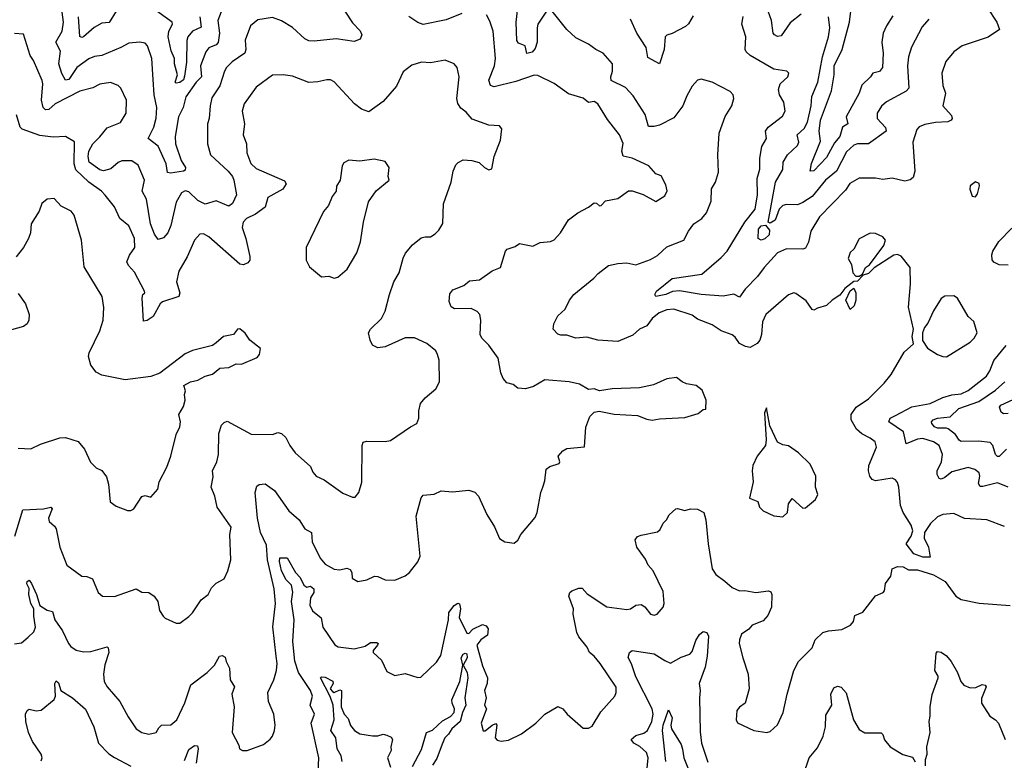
# Model space of a CAD drawing. Extents: x 1245432 to 1420865, y 606325 to 671314.
# Tile 209 of 256: x 1354944 to 1360363, y 631201 to 635279. Entities that reach past the tile are written whole.
import ezdxf

# ---------------------------------------------------------------- set-up
doc = ezdxf.new("R2010")
doc.units = 0

msp = doc.modelspace()

# ---------------------------------------------------------------- linework, layer by layer
at = {"layer": '0CON20XD'}
for points in [[(1360215, 635428), (1360321.4, 635265), (1360337.5, 635225), (1360275, 635183.5), (1360132, 635135), (1360085, 635102.5), (1360040.7, 635049.3), (1360018.6, 634985), (1360025, 634917.5), (1360040, 634875), (1360024.5, 634805), (1360072.3, 634752.3), (1360076.2, 634735), (1360071.2, 634725), (1360052.6, 634717.4), (1359983.7, 634713.7), (1359925, 634701.9), (1359895, 634689.2), (1359880.8, 634675), (1359860.5, 634605), (1359870, 634445), (1359860.8, 634409.2), (1359845, 634398), (1359815, 634390.8), (1359745, 634405.7), (1359695, 634398.6), (1359655, 634405.6), (1359565, 634406.5), (1359513.4, 634376.6), (1359488.9, 634341.1), (1359345.9, 634194.1), (1359298.5, 634115), (1359285, 634054), (1359268.5, 634021.5), (1359254.5, 634015.5), (1359165, 634017.1), (1359114.3, 633995), (1359041.8, 633915), (1359005.2, 633864.8), (1358936.2, 633795), (1358905, 633751.2), (1358875, 633766.9), (1358815, 633756.2), (1358695, 633765.3), (1358575, 633785.4), (1358537.3, 633782.7), (1358500, 633765), (1358445.7, 633755.7), (1358439.2, 633765), (1358449.4, 633785), (1358535, 633853.9), (1358698.6, 633878.6), (1358805, 633968.9), (1358837.8, 634005), (1358934.6, 634165), (1358991.1, 634235), (1359004.6, 634315), (1359002.1, 634405), (1359016.6, 634456.6), (1359017.1, 634517.1), (1359029.1, 634580.9), (1359054.4, 634625), (1359048.9, 634665), (1359062.9, 634687.1), (1359142.2, 634747.8), (1359156.7, 634775), (1359149.5, 634825), (1359125.5, 634865.5), (1359119.4, 634895), (1359130, 634925), (1359172.5, 634965), (1359177.5, 634985), (1359166, 634996), (1359095, 635006.7), (1358965, 635081.4), (1358941.8, 635101.8), (1358936.9, 635115), (1358941.1, 635185), (1358918.8, 635255), (1358926.4, 635296.4)], [(1356051.9, 635321.9), (1356034.7, 635275), (1356043.6, 635205), (1356036.1, 635153.9), (1356025, 635139.6), (1355985, 635123.5), (1355968.2, 635101.8), (1355939.7, 635025), (1355944.7, 634965), (1355915, 634934.1), (1355857.8, 634855), (1355844, 634795), (1355817.9, 634745), (1355800, 634635), (1355802, 634595), (1355833, 634503), (1355855.6, 634465), (1355855, 634450.8), (1355845, 634444.6), (1355774.4, 634434.4), (1355757, 634437), (1355749.7, 634485), (1355705, 634582.1), (1355650.6, 634625), (1355682.6, 634687.4), (1355695, 634737.5), (1355698, 634795), (1355683.5, 634865), (1355679.2, 634949.2), (1355670.8, 635065), (1355646.9, 635135), (1355635, 635150), (1355605, 635155.5), (1355545, 635150.6), (1355500.8, 635125), (1355395, 635080.9), (1355355, 635075.9), (1355325, 635064.1), (1355258.9, 635015), (1355215, 634949.6), (1355195, 634945.6), (1355175, 634982.2), (1355159.3, 635035), (1355168.3, 635105), (1355142.9, 635155), (1355176.5, 635215), (1355184, 635265), (1355170.8, 635375)], [(1355934.3, 635295), (1355941.7, 635238.3), (1355894.6, 635215), (1355869.5, 635185), (1355864.3, 635165), (1355862.6, 635045), (1355851.6, 634968.4), (1355845, 634948.6), (1355825, 634933.3), (1355805, 634928.8), (1355800, 634935), (1355811.5, 634975), (1355795.6, 635035), (1355795.5, 635065), (1355777.7, 635107.7), (1355761.5, 635185), (1355763.9, 635215), (1355784.1, 635255), (1355783.2, 635265), (1355672.5, 635345)], [(1357843.8, 635326.2), (1357796.4, 635253.6), (1357791.3, 635235), (1357791.2, 635155), (1357780.1, 635119.9), (1357765, 635100), (1357735, 635092.9), (1357725.3, 635135.3), (1357689.8, 635149.8), (1357680, 635165), (1357676.5, 635265), (1357685.8, 635345)], [(1356733.5, 635325), (1356775, 635261.1), (1356818.5, 635218.5), (1356827.5, 635195), (1356818.1, 635171.9), (1356785, 635159.5), (1356685, 635173.6), (1356565, 635160), (1356535, 635161.9), (1356513.5, 635173.5), (1356445, 635235.5), (1356385, 635271.9), (1356335, 635290.6), (1356255, 635278.9), (1356214.3, 635245), (1356184.5, 635165.5), (1356187.8, 635115), (1356183.1, 635095), (1356112.8, 635047.2), (1356082.7, 635015), (1356070.8, 634995), (1356044.7, 634915.3), (1356002.1, 634847.9), (1355991.2, 634805), (1355986.7, 634735), (1355976.9, 634705), (1355977.8, 634595), (1355993.6, 634535), (1356091.2, 634445), (1356115.5, 634415), (1356122.5, 634395), (1356137.1, 634315), (1356115, 634266.5), (1356095, 634252.3), (1356025, 634282.1), (1355965, 634263.6), (1355925, 634284.1), (1355875, 634331.3), (1355855, 634335.8), (1355835, 634326), (1355804.7, 634275), (1355775, 634146.2), (1355758.5, 634105), (1355735, 634078), (1355705, 634068.8), (1355685, 634098), (1355663.8, 634155), (1355641.6, 634291.6), (1355617.8, 634335), (1355631.1, 634395), (1355595, 634478), (1355561.7, 634501.7), (1355505, 634501.8), (1355485, 634492.1), (1355445, 634457.6), (1355405, 634447.4), (1355385, 634452.2), (1355325.4, 634495), (1355319.7, 634525), (1355324.7, 634555), (1355346.6, 634595), (1355385.4, 634634.6), (1355425, 634683.5), (1355497.8, 634712.2), (1355529.4, 634765), (1355530.8, 634835), (1355501.2, 634901.2), (1355486.5, 634916.5), (1355442.7, 634932.7), (1355385, 634924.4), (1355347, 634903), (1355275, 634885.5), (1355138.2, 634815), (1355104.3, 634785), (1355085, 634782.8), (1355073.2, 634795), (1355063.9, 634835), (1355071.8, 634925), (1355067.5, 634945), (1355019.2, 635055), (1355001.1, 635081.1), (1354965, 635198.8), (1354915, 635203.6)], [(1354990.7, 631879.3), (1355021.5, 631908.5), (1355030.8, 631935), (1355020.7, 631995), (1355021.4, 632035), (1355004.5, 632065), (1354994.6, 632115), (1354996.4, 632146.4), (1354982.7, 632172.7), (1354985, 632185.7), (1354995, 632192.5), (1355009.2, 632175), (1355035.4, 632115), (1355054.5, 632054.5), (1355095, 632028.1), (1355125, 632021.2), (1355136.9, 631975), (1355180, 631915), (1355211.5, 631845), (1355225, 631828.5), (1355255, 631807.5), (1355295, 631798.2), (1355335, 631800.5), (1355425, 631825.7), (1355430.8, 631820.8), (1355434.3, 631795), (1355412.4, 631727.6), (1355404.2, 631675), (1355408.1, 631635), (1355425, 631606), (1355495.6, 631525), (1355540.2, 631440.2), (1355584, 631374), (1355615, 631354.4), (1355655, 631344.4), (1355695, 631354), (1355710.2, 631379.8), (1355725, 631394.2), (1355775, 631397.1), (1355808.8, 631425), (1355852.1, 631517.9), (1355885, 631617.5), (1355976, 631685), (1356015.5, 631724.5), (1356043.8, 631775), (1356058.3, 631778.3), (1356075, 631770), (1356080, 631745), (1356099.2, 631709.2), (1356101.4, 631645), (1356125.8, 631605.8), (1356110.4, 631565), (1356124.3, 631495), (1356113.3, 631355), (1356150, 631285), (1356153.3, 631265), (1356170, 631255), (1356195, 631256), (1356285, 631288.8), (1356323, 631317), (1356336, 631335), (1356345.6, 631365), (1356349.4, 631395), (1356342.9, 631455), (1356314, 631525), (1356309.2, 631575), (1356343.3, 631645), (1356358, 631695), (1356360.6, 631735), (1356354.4, 631774.4), (1356336.9, 631936.9), (1356351.2, 632065), (1356344.2, 632145), (1356308.1, 632305), (1356301.6, 632385), (1356268.4, 632455), (1356252.4, 632535), (1356240, 632675), (1356249.3, 632710.7), (1356261.1, 632718.9), (1356295, 632724.3), (1356346.7, 632686.7), (1356424.5, 632575), (1356481.1, 632525), (1356513.3, 632475), (1356548.9, 632455), (1356552.7, 632405), (1356596.9, 632315), (1356625, 632281.4), (1356675, 632254.4), (1356705, 632250.8), (1356745, 632260), (1356762, 632252), (1356771.4, 632235), (1356773.3, 632205), (1356805, 632186.2), (1356855, 632195.7), (1356895.8, 632214.2), (1356915, 632212.9), (1356955, 632194.2), (1357007.7, 632192.3), (1357065, 632217.5), (1357088.8, 632235), (1357135, 632293.3), (1357148.6, 632325), (1357125.8, 632545), (1357152.7, 632647.3), (1357165, 632660.8), (1357224.2, 632665.8), (1357264.3, 632685.7), (1357325, 632679.2), (1357415, 632689.2), (1357447.9, 632677.9), (1357469.2, 632655), (1357514.3, 632554.3), (1357556.4, 632486.4), (1357585, 632423.3), (1357613.6, 632403.6), (1357665, 632397.5), (1357685, 632412.5), (1357702.5, 632445), (1357781.2, 632538.8), (1357792, 632565), (1357811.2, 632675), (1357823.8, 632705), (1357835, 632740), (1357842, 632805), (1357861.3, 632818.7), (1357912.5, 632835), (1357916.7, 632845), (1357907.5, 632875), (1357932.5, 632905), (1357955, 632918.8), (1358053, 632927), (1358059.2, 633035), (1358081.2, 633095), (1358105, 633118.8), (1358133, 633123), (1358215, 633107.5), (1358345, 633100), (1358395, 633078.8), (1358425, 633074), (1358465, 633082), (1358605, 633088), (1358678.7, 633111.3), (1358705, 633132.5), (1358720, 633135), (1358722.5, 633185), (1358699.3, 633239.3), (1358667.5, 633265), (1358614.5, 633274.5), (1358590, 633285), (1358559.3, 633309.3), (1358505, 633302.5), (1358431.4, 633268.6), (1358355, 633252.5), (1358205, 633247.1), (1358135, 633236.2), (1358105, 633246.7), (1358075, 633242.5), (1358025, 633272.5), (1357967.5, 633285), (1357835, 633295.6), (1357771.1, 633258.9), (1357726.9, 633246.9), (1357685, 633250), (1357659.5, 633269.5), (1357625, 633280), (1357605, 633304.3), (1357592.5, 633335), (1357578.1, 633415), (1357525, 633486.2), (1357487.5, 633525), (1357478.8, 633545), (1357482.5, 633625), (1357475.8, 633655.8), (1357461.7, 633671.7), (1357428.3, 633688.3), (1357336.2, 633686.2), (1357318.5, 633698.5), (1357306.8, 633726.8), (1357310.7, 633769.3), (1357328.5, 633791.5), (1357388.8, 633815), (1357418.9, 633841.1), (1357475, 633845.8), (1357545, 633895.7), (1357590, 633915), (1357617.5, 634005), (1357626.2, 634015), (1357670, 634030), (1357694.1, 634045.9), (1357768, 634032), (1357808.3, 634051.7), (1357865, 634057.5), (1357885, 634067.5), (1357920, 634105), (1357965, 634176.7), (1358015, 634216.2), (1358075, 634246.2), (1358105, 634270), (1358118.3, 634268.3), (1358135, 634253.3), (1358145, 634256.7), (1358167.8, 634282.2), (1358235, 634294.2), (1358295, 634336.7), (1358315, 634336.7), (1358375.8, 634315.8), (1358445, 634277.5), (1358495, 634308.8), (1358507.3, 634337.3), (1358500, 634370), (1358475, 634420), (1358445, 634430), (1358406.7, 634475), (1358315, 634515.8), (1358265, 634527.1), (1358257.5, 634555), (1358265, 634597.5), (1358245.6, 634645), (1358179.3, 634729.3), (1358125, 634816.4), (1358105, 634828.2), (1358075, 634822.5), (1358045, 634847.3), (1357965, 634871.2), (1357885, 634927.5), (1357795, 634972), (1357775, 634974), (1357675, 634938.2), (1357555, 634909.2), (1357535, 634916.7), (1357525, 634946.7), (1357556.2, 635025), (1357561.8, 635065), (1357549.1, 635215), (1357531.2, 635271.2), (1357512.9, 635305)], [(1355475, 635325.8), (1355435.8, 635264.2), (1355395, 635260.5), (1355353.7, 635236.3), (1355295, 635184.4), (1355285, 635180), (1355275, 635186.7), (1355266.7, 635295)], [(1357377.2, 635312.8), (1357291.9, 635278.1), (1357165, 635252.3), (1357135, 635263.5), (1357085, 635297.1)], [(1360365, 632488.1), (1360267.5, 632525), (1360143.3, 632533.3), (1360085, 632560), (1360025, 632553.8), (1359995, 632541.2), (1359956.7, 632505), (1359924.3, 632455.7), (1359921.2, 632425), (1359946, 632375), (1359955, 632320), (1359915, 632320), (1359865, 632337.5), (1359823.6, 632393.6), (1359851.2, 632435), (1359860, 632465), (1359850.8, 632495), (1359805.6, 632565), (1359792.2, 632605), (1359782.5, 632705), (1359775, 632730), (1359763.8, 632745), (1359745, 632754.3), (1359655, 632739.6), (1359635, 632747.8), (1359622.7, 632765), (1359615.4, 632795.4), (1359617.3, 632825), (1359660, 632925), (1359653.1, 632955), (1359624.6, 632974.6), (1359579.6, 632999.6), (1359549.4, 633025), (1359521.1, 633075), (1359519.4, 633105), (1359548, 633145), (1359615, 633190.6), (1359702.4, 633277.6), (1359740.6, 633325), (1359812.3, 633447.7), (1359862.5, 633495), (1359856.7, 633535), (1359864, 633575), (1359835.9, 633695.9), (1359847.1, 633825), (1359844.2, 633915), (1359795, 633977.3), (1359775, 633986.9), (1359755, 633983.1), (1359647.2, 633912.8), (1359615, 633882), (1359587, 633873), (1359555, 633840), (1359535, 633837.5), (1359485, 633798.8), (1359457.8, 633762.2), (1359415, 633734.4), (1359385.3, 633704.7), (1359335, 633690.6), (1359315, 633680), (1359305, 633682.5), (1359271.7, 633731.7), (1359215, 633770.8), (1359205, 633774.2), (1359175, 633764), (1359050.8, 633655), (1359031.4, 633615), (1359026.7, 633545), (1359016.7, 633515), (1359003.7, 633496.3), (1358965, 633474.3), (1358939.1, 633479.1), (1358905, 633496), (1358881.5, 633531.5), (1358865, 633544.4), (1358805, 633565.6), (1358755, 633599.4), (1358675, 633630.6), (1358645, 633651.5), (1358545, 633685.4), (1358505, 633680.9), (1358464.2, 633665), (1358425, 633634.2), (1358395, 633593.5), (1358355, 633575.4), (1358318, 633542), (1358235, 633507.5), (1358125.3, 633515.3), (1358065, 633530.8), (1358005, 633524.6), (1357955, 633541.8), (1357922.7, 633542.7), (1357905, 633548), (1357880.6, 633575), (1357883.9, 633605), (1357905, 633649.2), (1357945.6, 633684.4), (1357969.4, 633735), (1357994.5, 633765), (1358104.2, 633855), (1358128, 633882), (1358185, 633926), (1358235, 633937.1), (1358285, 633939.4), (1358335, 633928.6), (1358415, 633958.5), (1358455, 633981.5), (1358505, 634028.1), (1358598.8, 634065), (1358624.2, 634115), (1358654.2, 634155), (1358697.5, 634185), (1358724.2, 634215), (1358750.3, 634279.7), (1358752, 634348), (1358774.4, 634385), (1358789.7, 634440.3), (1358786.4, 634535), (1358794.4, 634655), (1358826.7, 634746.7), (1358864.2, 634805), (1358874, 634845), (1358870, 634865), (1358854.2, 634884.2), (1358755, 634935.7), (1358695, 634952), (1358675, 634946), (1358645, 634913.8), (1358615, 634860), (1358594.2, 634805), (1358545, 634739.2), (1358465, 634698.1), (1358435, 634690.5), (1358405, 634691.4), (1358386.9, 634756.9), (1358320.3, 634860.3), (1358277.5, 634905), (1358200, 634945), (1358196.5, 634965), (1358205.7, 634995.7), (1358206.9, 635035), (1358155, 635094), (1358115, 635114.3), (1358075, 635144.4), (1358005, 635178.6), (1357955.4, 635225.4), (1357875, 635325.7)], [(1358650.5, 635299.5), (1358625, 635256.7), (1358608.3, 635241.7), (1358535, 635203.3), (1358505.6, 635194.4), (1358496, 635185), (1358491.3, 635115), (1358465, 635036.7), (1358401.5, 635071.5), (1358391.6, 635125), (1358340.3, 635205), (1358305, 635281.4)], [(1359947.4, 635282.6), (1359910.9, 635239.1), (1359852.8, 635127.2), (1359836.1, 635073.9), (1359830.4, 635025), (1359838.5, 634901.5), (1359822.5, 634885), (1359714.1, 634825.9), (1359687.6, 634802.4), (1359662.5, 634765), (1359663.1, 634735), (1359708.8, 634685), (1359713.2, 634665), (1359615, 634595.8), (1359555.4, 634594.6), (1359535, 634588.8), (1359495, 634551.1), (1359440.4, 634445), (1359378.8, 634395), (1359305, 634305.2), (1359255, 634271.6), (1359225, 634259.1), (1359165, 634261.8), (1359145, 634256.2), (1359124.8, 634235.2), (1359101.1, 634175), (1359075, 634158.8), (1359063.3, 634163.3), (1359103.6, 634385), (1359144.3, 634455), (1359145.4, 634495), (1359169.6, 634535), (1359225, 634586.7), (1359231.6, 634605), (1359222.3, 634645), (1359260.7, 634679.3), (1359280.5, 634715), (1359299.5, 634805), (1359303.3, 634856.7), (1359337.2, 634935), (1359361.8, 635075), (1359395.2, 635184.8), (1359402.2, 635235), (1359395.5, 635295)], [(1359245, 635310), (1359185, 635261.8), (1359135, 635190), (1359115, 635186.6), (1359098.2, 635195), (1359091.1, 635205), (1359082.5, 635275), (1359063.6, 635325)], [(1359749.9, 635300.1), (1359714.1, 635245), (1359696.4, 635205), (1359689.7, 635155), (1359695.5, 635094.5), (1359692.2, 635015), (1359676.2, 634993.8), (1359638.6, 634985), (1359625.9, 634964.1), (1359578.8, 634918.8), (1359564.7, 634875), (1359493.3, 634745), (1359501.1, 634705), (1359472.9, 634687.1), (1359457.8, 634635), (1359429, 634601), (1359385, 634519.7), (1359315, 634447.1), (1359294.4, 634444.4), (1359302.1, 634487.9), (1359350.7, 634609.3), (1359344.4, 634665), (1359351.5, 634725), (1359412.5, 634887.5), (1359425.8, 634975), (1359426.3, 635025), (1359470.2, 635115), (1359511.7, 635265), (1359517.6, 635325)], [(1356039.7, 633000.3), (1356055, 633045.8), (1356068.6, 633061.4), (1356085, 633067.8), (1356217.3, 632997.3), (1356335, 632994.3), (1356365, 633005.8), (1356385, 633001.4), (1356408.3, 632978.3), (1356430, 632935), (1356460, 632895), (1356545, 632818), (1356557.6, 632787.6), (1356575.7, 632765.7), (1356620, 632745), (1356723, 632673), (1356775, 632650), (1356789.3, 632650.7), (1356810, 632675), (1356827.7, 632732.3), (1356829.4, 632935), (1356835, 632952), (1356851.7, 632958.3), (1356955, 632955.8), (1356985, 632962), (1357095, 633038), (1357130, 633055), (1357140, 633085), (1357140, 633125), (1357150, 633165), (1357175, 633196.7), (1357233.9, 633246.1), (1357253.8, 633285), (1357253.3, 633405), (1357243.8, 633435), (1357233.8, 633455), (1357185, 633495.7), (1357117, 633527), (1357065, 633527.5), (1356955, 633477.1), (1356915, 633471.4), (1356885, 633486.7), (1356872, 633515), (1356864, 633555), (1356873.8, 633575), (1356935.8, 633634.2), (1356955, 633673.3), (1356978.5, 633765), (1357003.7, 633836.3), (1357031.9, 633885), (1357053.7, 633966.3), (1357067.3, 633992.7), (1357105, 634038.8), (1357153, 634077), (1357175, 634084), (1357205, 634083.8), (1357230.5, 634099.5), (1357250.5, 634119.5), (1357272.7, 634157.3), (1357275.8, 634265), (1357318.6, 634385), (1357329.2, 634445), (1357345, 634480), (1357357, 634493), (1357385, 634507.1), (1357433.2, 634503.2), (1357472.4, 634492.4), (1357502, 634465), (1357525, 634452.9), (1357542.5, 634457.5), (1357554.4, 634525), (1357590, 634615), (1357598.1, 634678.1), (1357583.9, 634693.9), (1357525, 634697.5), (1357435, 634730.6), (1357400.6, 634770.6), (1357371.5, 634791.5), (1357355, 634818), (1357348.9, 634845), (1357363.3, 634965), (1357351.4, 635015), (1357335, 635035.8), (1357285, 635055.7), (1357205, 635042.2), (1357155, 635044.2), (1357101.7, 635028.3), (1357055, 634991.2), (1357017.4, 634912.6), (1356945, 634828.6), (1356865, 634771.9), (1356825, 634786.4), (1356786.9, 634815), (1356675, 634936.9), (1356655, 634946.9), (1356635, 634948), (1356585, 634936), (1356535, 634933.3), (1356445, 634968.6), (1356394.1, 634975.9), (1356335, 634974), (1356245, 634908), (1356179.4, 634815), (1356168.9, 634775), (1356180.4, 634705), (1356174.5, 634645), (1356191.9, 634595), (1356193.5, 634545), (1356215, 634488), (1356245, 634460.5), (1356401.1, 634391.1), (1356410.8, 634375), (1356392, 634345), (1356309.5, 634300.5), (1356294, 634246), (1356241.9, 634208.1), (1356192, 634185), (1356172.9, 634165), (1356168.1, 634135), (1356188.5, 634075), (1356211.1, 633975), (1356210, 633955), (1356199.6, 633940.4), (1356175, 633928.5), (1356155, 633933.6), (1355985, 634082.5), (1355955, 634099.2), (1355935, 634098.8), (1355906, 634065), (1355866.1, 633973.9), (1355818.9, 633895), (1355807.3, 633835), (1355825.5, 633775), (1355819.2, 633755), (1355730, 633725), (1355716.4, 633713.6), (1355677.5, 633645), (1355645, 633622), (1355625, 633620), (1355617.1, 633745), (1355621.2, 633765), (1355632.5, 633775), (1355631.2, 633785), (1355575, 633889.2), (1355543.1, 633925), (1355533.1, 633945), (1355547.9, 633982.1), (1355576.7, 634025), (1355575.5, 634075), (1355544.5, 634144.5), (1355495.6, 634185), (1355465, 634249.2), (1355413.2, 634313.2), (1355394.3, 634335), (1355324.1, 634384.1), (1355252.5, 634452.5), (1355244, 634486), (1355245, 634606.2), (1355195, 634635.7), (1355127, 634633), (1355055, 634642.1), (1354956.9, 634676.9), (1354947, 634687), (1354925.7, 634755)], [(1356675, 633856.7), (1356695, 633861.2), (1356746.7, 633905), (1356798.8, 633995), (1356820, 634055), (1356835.8, 634165), (1356864.3, 634275.7), (1356905, 634337.5), (1356977.5, 634395), (1356972.5, 634415), (1356977.5, 634465), (1356955, 634497.5), (1356895, 634511.2), (1356815, 634500.8), (1356755, 634506.2), (1356728.3, 634491.7), (1356718, 634475), (1356707.1, 634395), (1356688.3, 634361.7), (1356686.2, 634335), (1356663.8, 634305), (1356644.1, 634255.9), (1356615, 634222.5), (1356521.2, 634025), (1356521.2, 633955), (1356538.3, 633918.3), (1356605, 633863.3), (1356645, 633866.7), (1356675, 633856.7)], [(1360205, 634303.3), (1360215, 634320), (1360226.2, 634365), (1360225, 634376.7), (1360205, 634386), (1360176, 634365), (1360174, 634345), (1360187, 634307), (1360205, 634303.3)], [(1354935, 632919.2), (1355005, 632915.8), (1355057.5, 632942.5), (1355165, 632977.5), (1355195, 632978.6), (1355265, 632956.2), (1355300, 632915), (1355333.2, 632843.2), (1355365, 632811.2), (1355395, 632796.2), (1355421.7, 632761.7), (1355431.7, 632721.7), (1355442.5, 632625), (1355475, 632600), (1355536.4, 632576.4), (1355555, 632576.7), (1355572.5, 632585), (1355615, 632653.8), (1355635, 632658.8), (1355665, 632650), (1355703.8, 632695), (1355712, 632735), (1355754.2, 632815), (1355776, 632876), (1355804.2, 632995), (1355825, 633037.5), (1355828.9, 633065), (1355820, 633105), (1355845, 633148.8), (1355854.5, 633185), (1355850.9, 633215), (1355855.7, 633235.7), (1355847.5, 633265), (1355883.3, 633285), (1355925, 633294.4), (1355965, 633316), (1356005, 633328), (1356045, 633360), (1356095, 633363.8), (1356135, 633383.8), (1356165, 633382.5), (1356250.7, 633419.3), (1356263.8, 633435), (1356269.3, 633469.3), (1356210, 633515), (1356185, 633553.3), (1356155, 633576.7), (1356142.5, 633575), (1356120, 633545), (1356065, 633533.8), (1356025, 633500), (1356004.1, 633485.9), (1355895, 633457.5), (1355855, 633440), (1355715, 633333.3), (1355665, 633313.8), (1355525, 633296.7), (1355395, 633321.9), (1355365, 633338.6), (1355336, 633376), (1355321.5, 633425), (1355325.8, 633445), (1355384.6, 633565.4), (1355403.3, 633625), (1355406.5, 633695), (1355396.9, 633755), (1355298.7, 633918.7), (1355284, 634065), (1355242.7, 634202.7), (1355226.2, 634225), (1355172.7, 634252.7), (1355133.9, 634293.9), (1355095, 634290), (1355065, 634267.5), (1355050, 634225), (1355006, 634155), (1355002.5, 634105), (1354992.5, 634075), (1354965, 634023.8), (1354925, 633973.8)], [(1359025, 634064.3), (1359008, 634075), (1359010.8, 634125), (1359025, 634144.2), (1359048.5, 634148.5), (1359070, 634120), (1359069.6, 634095), (1359045, 634073.1), (1359025, 634064.3)], [(1359565, 633867.5), (1359581.7, 633878.3), (1359600, 633915), (1359620.9, 633929.1), (1359700, 634035), (1359708.6, 634065), (1359695, 634084), (1359655, 634102), (1359625, 634103.8), (1359565, 634072), (1359534.4, 634015.6), (1359515, 633996.7), (1359503.9, 633963.9), (1359521.7, 633931.7), (1359530, 633885), (1359545, 633867.5), (1359565, 633867.5)], [(1360385, 633927.8), (1360335, 633928.9), (1360305, 633944), (1360295.9, 633955.9), (1360294.3, 633985), (1360300, 634005), (1360332.9, 634057.1), (1360405, 634130.8)], [(1354935, 633771.2), (1354975.8, 633715), (1354996.3, 633656.3), (1354994.4, 633625), (1354984.2, 633605), (1354965, 633590.6), (1354865, 633561.5)], [(1359515, 633682.5), (1359490, 633735), (1359513.9, 633786.1), (1359535, 633800), (1359545.8, 633775.8), (1359546.2, 633735), (1359536.1, 633703.9), (1359515, 633682.5)], [(1360045, 633423.3), (1360175, 633504.2), (1360196.9, 633525), (1360212.9, 633555), (1360195, 633616.7), (1360163.8, 633645), (1360105.8, 633745.8), (1360085, 633758), (1360035, 633756.7), (1360015.5, 633744.5), (1359973.2, 633676.8), (1359942.3, 633607.7), (1359923.3, 633585), (1359913.3, 633555), (1359913, 633513), (1359940.5, 633470.5), (1359995, 633436.2), (1360025, 633423.8), (1360045, 633423.3)], [(1360385, 632704.7), (1360325, 632728.2), (1360245, 632708.2), (1360229.4, 632709.4), (1360221.1, 632725), (1360228.9, 632765), (1360223.9, 632783.9), (1360201.7, 632801.7), (1360165, 632812.9), (1360075, 632790.3), (1360035, 632758.7), (1360015, 632750), (1360005, 632752.5), (1359994.1, 632774.1), (1359994.1, 632795), (1360016.6, 632845), (1360022.7, 632885), (1360005.4, 632935), (1359974.3, 632955), (1359915, 632973.2), (1359885, 632968.7), (1359823.1, 632943.1), (1359809.2, 633009.2), (1359727.8, 633065), (1359734.4, 633085), (1359765, 633099.1), (1359855, 633148), (1359955, 633165.4), (1360025, 633199.3), (1360075, 633213.9), (1360125, 633219.1), (1360165, 633236.8), (1360265, 633316.2), (1360282.7, 633345), (1360305, 633403.1), (1360372.5, 633485)], [(1360375.4, 632915), (1360335, 632873.3), (1360325, 632873.1), (1360315, 632884.3), (1360300, 632935), (1360285, 632950.3), (1360221.4, 632958.6), (1360125, 632957.3), (1360114.1, 632964.1), (1360095.4, 632995), (1360055, 633025.4), (1360045, 633030.3), (1359995, 633029.8), (1359978.2, 633038.2), (1359964.4, 633055), (1359962.2, 633065), (1359971.1, 633075), (1359995, 633085.5), (1360065, 633093.2), (1360112, 633138), (1360222.9, 633177.1), (1360315, 633238.7), (1360365.3, 633285)], [(1360385, 633110.5), (1360358.3, 633108.3), (1360345, 633117.2), (1360336.7, 633145), (1360343.6, 633156.4), (1360411.6, 633188.4)], [(1359145, 632542), (1359169.2, 632565), (1359175.9, 632614.1), (1359195, 632642.5), (1359255, 632590), (1359268.8, 632591.2), (1359323, 632637), (1359336.2, 632665), (1359323.8, 632705), (1359326, 632765), (1359295, 632832.5), (1359230, 632895), (1359175, 632933.3), (1359145, 632937.5), (1359115, 632953.3), (1359073, 633043), (1359055, 633142.5), (1359043.3, 633115), (1359052.7, 632965), (1359049.4, 632935), (1359002.5, 632875), (1358978.2, 632825), (1358974.5, 632795), (1358980, 632735), (1358960, 632645), (1359005.9, 632625.9), (1359016.2, 632595), (1359035, 632574.4), (1359095, 632548.1), (1359145, 632542)], [(1354916.5, 632435), (1354960.3, 632579.7), (1355075, 632585.6), (1355115, 632595.7), (1355122.5, 632585), (1355103.1, 632535), (1355105.5, 632515.5), (1355135, 632490.8), (1355144.3, 632475), (1355164.4, 632375), (1355202.9, 632275), (1355285, 632215.7), (1355313, 632213), (1355345, 632201.2), (1355375.9, 632125.9), (1355400, 632105), (1355465, 632102.5), (1355585, 632145.8), (1355615, 632126.2), (1355655, 632125.8), (1355683.8, 632105), (1355703.8, 632075), (1355713, 632027), (1355734.1, 631994.1), (1355745, 631983.3), (1355805, 631956.7), (1355825, 631956.7), (1355875, 631993.8), (1355895, 632013.8), (1355942, 632085), (1355981.4, 632115), (1355999.4, 632150.6), (1356025, 632176.2), (1356069.5, 632200.5), (1356090, 632245), (1356105.8, 632305), (1356100.8, 632445), (1356107.1, 632485), (1356030.6, 632595), (1356016.9, 632655), (1355997.5, 632705), (1356008.3, 632761.7), (1356004.2, 632795), (1356029.4, 632845), (1356037.5, 632885), (1356039.7, 633000.3)], [(1356585.4, 631095.4), (1356590, 631215), (1356548.1, 631405), (1356566.9, 631455), (1356543.1, 631505), (1356554.6, 631555), (1356544.7, 631585), (1356477.4, 631685), (1356457.7, 631747.7), (1356446.7, 631855), (1356454.8, 631974.8), (1356439.7, 632075), (1356447.8, 632127.8), (1356440, 632165), (1356411, 632195), (1356385, 632244.6), (1356373.1, 632295), (1356375, 632315.4), (1356415.2, 632315.2), (1356462.1, 632235), (1356488, 632208), (1356506.7, 632165), (1356524.7, 632154.7), (1356545, 632159.6), (1356562.2, 632145), (1356562.6, 632125), (1356544, 632095), (1356541.5, 632055), (1356555.8, 632025), (1356602.5, 631985), (1356611.9, 631935), (1356677.6, 631837.6), (1356695.8, 631825.8), (1356784.1, 631815.9), (1356845, 631828.8), (1356875, 631850.8), (1356909.7, 631849.7), (1356916, 631845), (1356912.9, 631835), (1356890, 631805), (1356889.4, 631795), (1356935, 631753.3), (1356965, 631690), (1357008, 631668), (1357065, 631679.2), (1357135, 631658), (1357151.7, 631658.3), (1357238.3, 631741.7), (1357261.2, 631778.8), (1357303.1, 631975), (1357305.6, 632015), (1357335, 632054), (1357355, 632065.8), (1357365, 632063.3), (1357369.1, 632035), (1357363, 631987), (1357405, 631900.6), (1357415, 631899.1), (1357437.5, 631922.5), (1357491.2, 631948.8), (1357510.8, 631940.8), (1357521.3, 631925), (1357519.2, 631890.8), (1357482.5, 631865), (1357459.7, 631835), (1357491.3, 631721.3), (1357517.9, 631655), (1357516.2, 631625), (1357502.9, 631585), (1357511.8, 631545), (1357502, 631505), (1357512.5, 631485), (1357484, 631405), (1357493.8, 631363.8), (1357505, 631363.8), (1357544.5, 631395.5), (1357565, 631403.3), (1357570, 631395), (1357560.8, 631325), (1357571.7, 631311.7), (1357593.6, 631306.4), (1357635, 631312.5), (1357705, 631347.5), (1357783.9, 631406.1), (1357835, 631456.2), (1357905, 631496.7), (1357932.5, 631485), (1357956.7, 631455), (1358045, 631377.5), (1358075, 631377.5), (1358095, 631390), (1358142.1, 631467.9), (1358218.8, 631555), (1358226.2, 631575), (1358226.1, 631603.9), (1358138.1, 631735), (1358105.7, 631775), (1358079.2, 631795), (1358067.3, 631825), (1358021.9, 631881.9), (1358010.8, 631905), (1357989.2, 632005), (1357992, 632035), (1357966.7, 632105), (1357972.5, 632125), (1357982.5, 632135), (1358020.5, 632149.5), (1358038.8, 632148.8), (1358067.8, 632117.8), (1358175, 632047.1), (1358285, 632031.4), (1358305.6, 632034.4), (1358335, 632056), (1358365, 632058.8), (1358385, 632046.7), (1358416.4, 632006.4), (1358435, 632001.2), (1358452.5, 632005), (1358486.2, 632045), (1358491.2, 632065), (1358485, 632130), (1358430, 632245), (1358402.5, 632275), (1358388.9, 632308.9), (1358341.2, 632375), (1358331.2, 632415), (1358345, 632433.3), (1358365, 632441.2), (1358455, 632458.8), (1358468.7, 632471.3), (1358485, 632506.7), (1358503.3, 632525), (1358518, 632552), (1358555, 632586), (1358565, 632588), (1358605, 632576), (1358635, 632585.6), (1358675, 632584.4), (1358709.4, 632565), (1358720, 632525), (1358733.1, 632393.1), (1358755.6, 632255.6), (1358775, 632224), (1358825, 632188), (1358865, 632152.9), (1358905, 632134.2), (1358935, 632135.8), (1358995, 632125.4), (1359065, 632134), (1359078.1, 632128.1), (1359082.9, 632115), (1359082.2, 632045), (1359061.9, 631998.1), (1359035, 631970), (1358975, 631945.7), (1358957.4, 631922.6), (1358917.1, 631895), (1358905.6, 631865), (1358904.5, 631845), (1358923.3, 631765), (1358954.2, 631675), (1358959.2, 631595), (1358937.5, 631515), (1358905, 631493.3), (1358891.5, 631475), (1358887.9, 631425), (1358895, 631407.5), (1358985, 631364.6), (1359055.7, 631354.3), (1359075, 631360), (1359115, 631396), (1359146.4, 631465), (1359167.1, 631565), (1359204.3, 631695.7), (1359230, 631745), (1359305, 631820), (1359322.5, 631865), (1359364, 631905), (1359395, 631914.3), (1359468.3, 631921.7), (1359516.7, 631945), (1359533.3, 631965), (1359540.7, 631999.3), (1359583.8, 632016.2), (1359655, 632107.5), (1359696.2, 632125), (1359703.8, 632135), (1359708.8, 632175), (1359738, 632215), (1359745.7, 632255), (1359775, 632268.7), (1359806.7, 632266.7), (1359835, 632249.6), (1359885, 632249.7), (1359972.8, 632222.8), (1360038, 632185), (1360096.7, 632105), (1360125, 632086.2), (1360225, 632065.6), (1360395, 632054.2)], [(1354915, 631842.5), (1354952.7, 631847.3), (1354990.7, 631879.3)], [(1358390.3, 631085), (1358402.2, 631215), (1358393.6, 631245), (1358356.5, 631276.5), (1358323.3, 631295), (1358310, 631315), (1358335, 631337.5), (1358378.8, 631351.2), (1358399.6, 631365), (1358422.5, 631415), (1358429.8, 631455), (1358424.7, 631485), (1358335, 631660.9), (1358311.9, 631731.9), (1358293.6, 631766.4), (1358300, 631795), (1358315, 631805.7), (1358435, 631788.4), (1358495, 631750), (1358525, 631736.7), (1358585, 631769.3), (1358632.9, 631785), (1358645, 631800.8), (1358665, 631860), (1358685, 631894.2), (1358705, 631910), (1358725.5, 631905.5), (1358735.4, 631885), (1358727.4, 631775), (1358717.1, 631715), (1358683.5, 631623.5), (1358689.6, 631585), (1358684.7, 631545), (1358688.3, 631358.3), (1358697.3, 631295), (1358730.9, 631190.9)], [(1357105, 631167.1), (1357155, 631260.4), (1357183, 631355), (1357215, 631366.5), (1357270.6, 631419.4), (1357315, 631443.3), (1357334.2, 631465), (1357336.7, 631485), (1357323.6, 631515), (1357321.9, 631535), (1357366.8, 631635), (1357382.5, 631725), (1357374.1, 631765), (1357385, 631785.4), (1357395, 631791.1), (1357405, 631787.8), (1357405.7, 631765), (1357385.2, 631725), (1357406.4, 631685), (1357410, 631655), (1357393.9, 631545), (1357398.6, 631505), (1357380.3, 631465), (1357368.6, 631415), (1357322, 631375), (1357304.5, 631345), (1357284, 631325), (1357268.9, 631291), (1357239, 631211), (1357215.2, 631175)], [(1359954.4, 631495.6), (1359965.5, 631564.5), (1359998.8, 631655), (1359998.8, 631665), (1359980, 631695), (1359988.3, 631791.7), (1359995, 631800), (1360015, 631797.5), (1360045, 631776.7), (1360071.2, 631745), (1360105.6, 631685.6), (1360123.3, 631635), (1360140, 631615), (1360175, 631600.8), (1360207, 631603), (1360240.7, 631619.3), (1360257.5, 631615), (1360262.5, 631605), (1360237.7, 631542.3), (1360237.5, 631515), (1360283.6, 631443.6), (1360314.3, 631424.3), (1360332, 631405), (1360367.5, 631315)], [(1356718.3, 631195), (1356712.4, 631225), (1356691.3, 631265), (1356684.5, 631325), (1356657, 631365), (1356673.8, 631425), (1356668.5, 631505), (1356651.9, 631551.9), (1356598.9, 631655), (1356605, 631660.5), (1356625, 631659.2), (1356667.2, 631637.2), (1356669.6, 631625), (1356652.7, 631595), (1356665, 631580), (1356675, 631574.7), (1356705, 631588.5), (1356715, 631586), (1356713.4, 631495), (1356729.1, 631455), (1356752.3, 631432.3), (1356765, 631392.5), (1356786.9, 631365), (1356815, 631347.1), (1356885, 631335.7), (1356915, 631335.6), (1356945, 631344.5), (1356965, 631340.6), (1356987.9, 631327.9), (1356995.8, 631315), (1356986, 631275), (1356988.1, 631255), (1356968.1, 631215), (1356984.4, 631164.4)], [(1355061.8, 631198.2), (1355066.6, 631215), (1355062.5, 631235), (1355013.7, 631305), (1354992.2, 631355), (1354977.1, 631415), (1354975.8, 631455), (1354984.4, 631475.6), (1354995, 631482), (1355035, 631474.5), (1355062.7, 631477.3), (1355134.2, 631535.8), (1355141.1, 631555), (1355137.2, 631625), (1355145, 631638.8), (1355157.9, 631627.9), (1355170.9, 631585), (1355235, 631544.4), (1355305, 631482), (1355351.8, 631385), (1355376.9, 631295), (1355435, 631237.8), (1355465, 631217.5), (1355555, 631168.2)], [(1359224, 631025), (1359288.5, 631215), (1359335, 631269.2), (1359366.4, 631333.6), (1359379.4, 631385), (1359380.1, 631449.9), (1359413.2, 631505), (1359407.5, 631565), (1359425, 631600), (1359445, 631608.8), (1359465, 631603.3), (1359493.3, 631573.3), (1359533.6, 631423.6), (1359565, 631370.8), (1359595, 631352.9), (1359685, 631352.5), (1359695, 631343.3), (1359704.5, 631314.5), (1359735.5, 631275.5), (1359805, 631233.8), (1359858.1, 631218.1), (1359873, 631193)], [(1359929.3, 631170.7), (1359928.8, 631205), (1359938.8, 631235), (1359935.8, 631275), (1359954.3, 631355), (1359949.4, 631415), (1359955.7, 631445), (1359954.4, 631495.6)], [(1358500.5, 631195), (1358481.4, 631365), (1358484.8, 631395), (1358515, 631480), (1358535.5, 631435), (1358527.2, 631395), (1358530.9, 631375), (1358585, 631287.8), (1358592.1, 631262.1), (1358600, 631215), (1358641.1, 631111.1)], [(1355850.3, 631199.7), (1355875, 631261.5), (1355905, 631282.9), (1355921.4, 631281.4), (1355926.7, 631265), (1355914.1, 631185.9)]]:
    msp.add_lwpolyline(points, dxfattribs=at)

doc.saveas('drawing.dxf')
